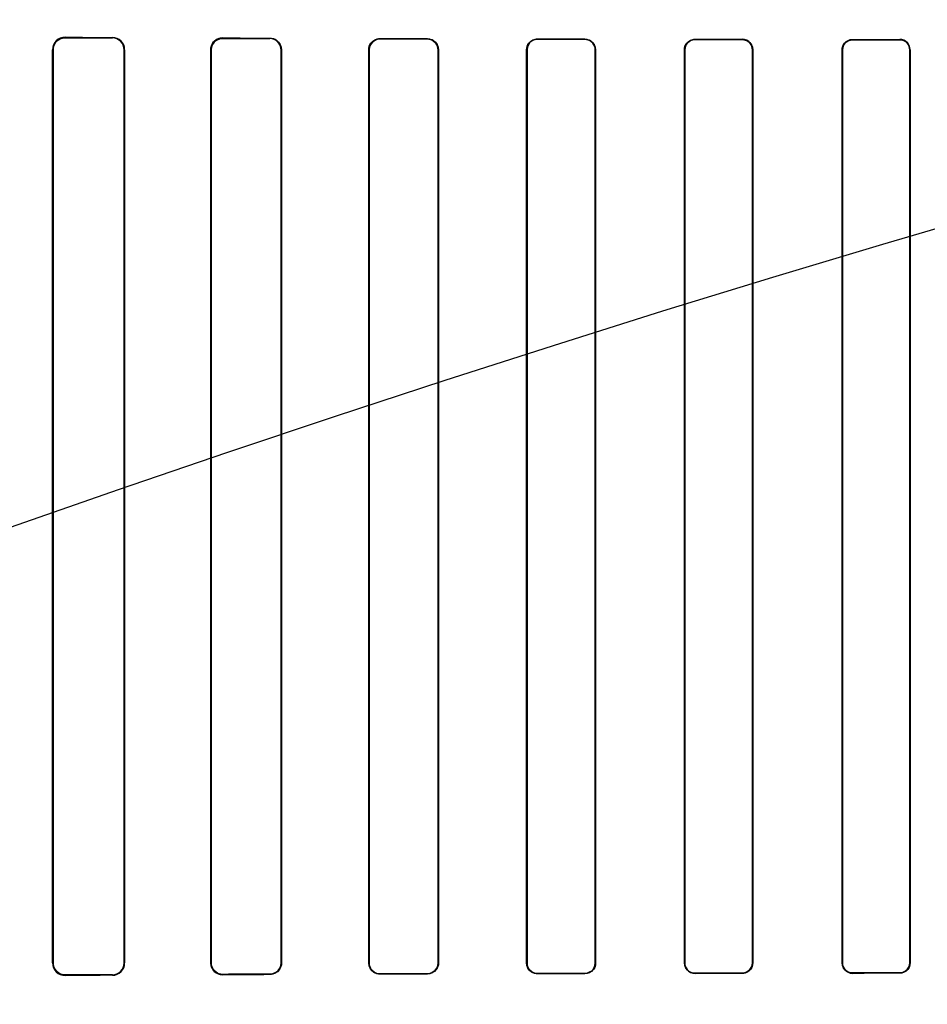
# Model space of a CAD drawing. Header units: millimetres. Extents: x 0 to 297, y 0 to 210.
# Tile 152 of 256: x 55.949 to 56.179, y 158.893 to 159.143. Entities that reach past the tile are written whole.
import ezdxf

# ---------------------------------------------------------------- set-up
doc = ezdxf.new("R2010")
doc.units = ezdxf.units.MM
doc.header["$LTSCALE"] = 16.335
doc.layers.get('0').update_dxf_attribs({"linetype": 'CONTINUOUS'})
for name, color, linetype in [('AXES_REF', 7, 'CONTINUOUS'), ('INTFCLR_1', 7, 'CONTINUOUS'), ('INTFCLR_72935', 7, 'CONTINUOUS')]:
    doc.layers.add(name, color=color, linetype=linetype)

msp = doc.modelspace()

# ---------------------------------------------------------------- linework, layer by layer
at = {"color": 7, "linetype": 'Continuous'}
for radius in [7.756662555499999, 7.756, 7.706331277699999]:
    msp.add_circle((57.52239940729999, 154.539298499), radius, dxfattribs=at)
msp.add_arc((57.52239940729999, 154.539298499), 7.68, 278.2771290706, 261.7228709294, dxfattribs=at)
at = {"layer": 'AXES_REF', "color": 9, "linetype": 'Continuous'}
for radius in [7.075609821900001, 4.7428614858]:
    msp.add_circle((57.52239940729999, 154.539298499), radius, dxfattribs=at)
at = {"layer": 'INTFCLR_1', "color": 9, "linetype": 'Continuous'}
for p, q in [((55.9601757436, 159.1384731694), (55.9601757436, 159.1383313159)), ((55.9721757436, 159.1382806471), (55.9721757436, 159.1384142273)), ((56.0001757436, 159.1382970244), (56.0001757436, 159.1381774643)), ((56.0121757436, 159.1381386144), (56.0121757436, 159.1382536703)), ((56.0401757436, 159.1381650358), (56.0401757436, 159.1380582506)), ((56.0521757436, 159.1380276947), (56.0521757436, 159.1381316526)), ((56.08017574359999, 159.138062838), (56.08017574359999, 159.137964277)), ((56.0921757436, 159.1379401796), (56.0921757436, 159.1380368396)), ((56.12017574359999, 159.1379834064), (56.12017574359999, 159.1378904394)), ((56.13217574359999, 159.137871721), (56.13217574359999, 159.1379633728)), ((56.1601757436, 159.1379227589), (56.1601757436, 159.1378336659)), ((56.17217574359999, 159.1378196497), (56.17217574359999, 159.137907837)), ((55.95711792, 159.1352871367), (55.9569728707, 159.1352871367)), ((55.97528850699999, 159.1352871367), (55.9751573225, 159.1352871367)), ((55.9972755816, 159.1352871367), (55.997154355, 159.1352871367)), ((56.0151321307, 159.1352871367), (56.0150184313, 159.1352871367)), ((56.037397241, 159.1352871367), (56.0372894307, 159.1352871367)), ((56.0550127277, 159.1352871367), (56.0549096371, 159.1352871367)), ((56.07749297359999, 159.1352871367), (56.07739373, 159.1352871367)), ((56.0949197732, 159.1352871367), (56.0948237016, 159.1352871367)), ((56.1175681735, 159.1352871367), (56.1174747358, 159.1352871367)), ((56.13484773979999, 159.1352871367), (56.1347564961, 159.1352871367)), ((56.1576260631, 159.1352871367), (56.1575366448, 159.1352871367)), ((56.17479337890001, 159.1352871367), (56.1747054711, 159.1352871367)), ((55.9569728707, 158.9032871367), (55.95711792, 158.9032871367)), ((55.9751573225, 158.9032871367), (55.97528850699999, 158.9032871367)), ((55.997154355, 158.9032871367), (55.9972755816, 158.9032871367)), ((56.0150184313, 158.9032871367), (56.0151321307, 158.9032871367)), ((56.0372894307, 158.9032871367), (56.037397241, 158.9032871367)), ((56.0549096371, 158.9032871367), (56.0550127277, 158.9032871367)), ((56.07739373, 158.9032871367), (56.07749297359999, 158.9032871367)), ((56.0948237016, 158.9032871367), (56.0949197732, 158.9032871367)), ((56.1174747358, 158.9032871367), (56.1175681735, 158.9032871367)), ((56.1347564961, 158.9032871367), (56.13484773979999, 158.9032871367)), ((56.1575366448, 158.9032871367), (56.1576260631, 158.9032871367)), ((56.1747054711, 158.9032871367), (56.17479337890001, 158.9032871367)), ((55.9601757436, 158.9002429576), (55.9601757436, 158.9001011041)), ((55.9721757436, 158.9001600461), (55.9721757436, 158.9002936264)), ((56.0001757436, 158.9003968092), (56.0001757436, 158.900277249)), ((56.0121757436, 158.9003206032), (56.0121757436, 158.900435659)), ((56.0401757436, 158.9005160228), (56.0401757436, 158.9004092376)), ((56.0521757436, 158.9004426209), (56.0521757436, 158.9005465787)), ((56.08017574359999, 158.9006099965), (56.08017574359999, 158.9005114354)), ((56.0921757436, 158.9005374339), (56.0921757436, 158.9006340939)), ((56.12017574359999, 158.900683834), (56.12017574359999, 158.900590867)), ((56.13217574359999, 158.9006109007), (56.13217574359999, 158.9007025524)), ((56.1601757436, 158.9007406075), (56.1601757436, 158.9006515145)), ((56.17217574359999, 158.9006664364), (56.17217574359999, 158.9007546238))]:
    msp.add_line(p, q, dxfattribs=at)
at = {"layer": 'INTFCLR_1', "color": 6, "linetype": 'Continuous'}
for p, q in [((55.9569728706, 158.9032871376), (55.9569728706, 159.135287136)), ((55.95711792, 158.9032871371), (55.95711792, 159.1352871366)), ((55.9751573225, 159.1352871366), (55.9751573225, 158.9032871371)), ((55.97528850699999, 159.135287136), (55.97528850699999, 158.9032871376)), ((55.997154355, 158.9032871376), (55.997154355, 159.135287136)), ((55.9972755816, 158.9032871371), (55.9972755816, 159.1352871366)), ((56.0150184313, 159.1352871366), (56.0150184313, 158.9032871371)), ((56.0151321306, 159.135287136), (56.0151321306, 158.9032871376)), ((56.0372894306, 158.9032871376), (56.0372894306, 159.135287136)), ((56.0373972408, 158.9032871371), (56.0373972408, 159.1352871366)), ((56.05490963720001, 159.1352871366), (56.05490963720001, 158.9032871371)), ((56.0550127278, 159.135287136), (56.0550127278, 158.9032871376)), ((56.0773937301, 158.9032871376), (56.0773937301, 159.135287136)), ((56.07749297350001, 158.9032871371), (56.07749297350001, 159.1352871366)), ((56.0948237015, 159.1352871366), (56.0948237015, 158.9032871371)), ((56.0949197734, 159.135287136), (56.0949197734, 158.9032871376)), ((56.1174747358, 158.9032871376), (56.1174747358, 159.135287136)), ((56.1175681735, 158.9032871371), (56.1175681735, 159.1352871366)), ((56.1347564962, 159.1352871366), (56.1347564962, 158.9032871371)), ((56.1348477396, 159.135287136), (56.1348477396, 158.9032871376)), ((56.1575366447, 158.9032871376), (56.1575366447, 159.135287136)), ((56.157626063, 158.9032871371), (56.157626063, 159.1352871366)), ((56.1747054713, 159.1352871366), (56.1747054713, 158.9032871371)), ((56.17479337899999, 159.135287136), (56.17479337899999, 158.9032871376))]:
    msp.add_line(p, q, dxfattribs=at)
at = {"layer": 'INTFCLR_1', "color": 7, "linetype": 'Continuous'}
for points in [[(55.9592010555, 159.1381756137), (55.95930108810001, 159.1382069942), (55.9594033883, 159.1382352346), (55.9595078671, 159.1382601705), (55.9596143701, 159.1382816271), (55.9597228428, 159.1382994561), (55.9598333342, 159.138313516), (55.959945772, 159.1383236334), (55.9600599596, 159.1383296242), (55.9601757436, 159.1383313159)], [(55.9601757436, 158.9002429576), (55.9600667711, 158.9002444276), (55.95995684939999, 158.9002498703), (55.9598461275, 158.9002593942), (55.9597338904, 158.9002732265), (55.95962118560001, 158.9002914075), (55.9595107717, 158.9003134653), (55.9594036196, 158.9003389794), (55.9592989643, 158.9003679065), (55.9591968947, 158.9004000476)]]:
    msp.add_lwpolyline(points, dxfattribs=at)
at = {"layer": 'INTFCLR_1', "color": 6, "linetype": 'Continuous'}
for centre, radius, start, end in [((55.96015910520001, 159.1352869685), 0.0031862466, 89.7008041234, 179.9969884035), ((55.9721612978, 159.135287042), 0.0031272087, 0.0017205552, 89.7353303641), ((55.9721637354, 159.1352870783), 0.0029935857, 0.0011167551, 89.7701664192), ((56.00016435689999, 159.1352870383), 0.0030100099, 89.78325147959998, 179.9981414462), ((56.0121669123, 159.1352871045), 0.0028515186, 0.0006459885, 89.8225513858), ((56.17217231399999, 159.1352868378), 0.0026210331, 0.0065174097, 89.92502422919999), ((55.9601590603, 158.903287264), 0.0031861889, 180.0022723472, 270.3000065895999), ((55.9721612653, 158.9032872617), 0.0031272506, 270.2652631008, 359.9977269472), ((55.9721636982, 158.9032872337), 0.0029936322, 270.2305424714, 359.9981506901)]:
    msp.add_arc(centre, radius, start, end, dxfattribs=at)
for centre, major_axis, ratio, start_param, end_param in [((56.30617574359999, 159.1392871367), (0.4172416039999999, 0), 0.0034906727, -2.5485709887, -2.4989177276), ((56.30617574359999, 159.1392871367), (0.441241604, 0), 0.0034906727, -2.4721230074, -2.4294368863), ((56.30617574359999, 159.1392871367), (0.4172416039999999, 0), 0.0034906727, -2.3940887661, -2.3526946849), ((56.30617574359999, 159.1392871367), (0.441241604, 0), 0.0034906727, -2.3371288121, -2.3000343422), ((56.30617574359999, 159.1392871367), (0.4172416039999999, 0), 0.0034906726, -2.262071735, -2.2252929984), ((56.30617574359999, 159.1392871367), (0.441241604, 0), 0.0034906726, -2.217857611, -2.1841931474), ((56.30617574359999, 159.1392871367), (0.4172416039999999, 0), 0.0034906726, -2.1431981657, -2.1093469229), ((56.30617574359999, 159.1392871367), (0.441241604, 0), 0.0034906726, -2.108530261, -2.0771538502), ((56.30617574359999, 159.1392871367), (0.4172416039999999, 0), 0.0034906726, -2.0328472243, -2.0009654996), ((56.30617574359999, 159.1392871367), (0.441241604, 0), 0.0034906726, -2.0059367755, -1.9761478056), ((56.30617574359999, 159.1392871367), (0.4172416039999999, 0), 0.0034906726, -1.9282790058, -1.8977471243), ((56.30617574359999, 159.1392871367), (0.441241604, 0), 0.0034906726, -1.9080370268, -1.8793579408), ((56.30617574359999, 158.8992871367), (0.441241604, 0), 0.0034906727, 2.4294368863, 2.4721230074), ((56.30617574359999, 158.8992871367), (0.4172416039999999, 0), 0.0034906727, 2.4989177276, 2.5485709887), ((56.30617574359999, 158.8992871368), (0.441241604, 0), 0.0034906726, 2.3000343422, 2.3371288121), ((56.30617574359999, 158.8992871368), (0.4172416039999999, 0), 0.0034906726, 2.3526946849, 2.3940887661), ((56.30617574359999, 158.8992871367), (0.441241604, 0), 0.0034906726, 2.1841931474, 2.217857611), ((56.30617574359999, 158.8992871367), (0.4172416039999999, 0), 0.0034906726, 2.2252929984, 2.262071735), ((56.30617574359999, 158.8992871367), (0.441241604, 0), 0.0034906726, 2.0771538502, 2.1085302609), ((56.30617574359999, 158.8992871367), (0.4172416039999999, 0), 0.0034906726, 2.1093469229, 2.1431981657), ((56.30617574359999, 158.8992871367), (0.441241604, 0), 0.0034906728, 1.9761478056, 2.0059367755), ((56.30617574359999, 158.8992871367), (0.4172416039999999, 0), 0.0034906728, 2.0009654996, 2.0328472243), ((56.30617574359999, 158.8992871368), (0.441241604, 0), 0.0034906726, 1.8793579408, 1.9080370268), ((56.30617574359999, 158.8992871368), (0.4172416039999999, 0), 0.0034906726, 1.8977471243, 1.9282790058)]:
    msp.add_ellipse(centre, major_axis=major_axis, ratio=ratio, start_param=start_param, end_param=end_param, dxfattribs=at)
at = {"layer": 'INTFCLR_1', "color": 7, "linetype": 'Continuous'}
for points, knots in [([(55.95711792, 159.1352871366), (55.9571177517, 159.1358165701), (55.95739347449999, 159.1368346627), (55.9585173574, 159.1380207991), (55.9595950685, 159.1383215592), (55.9601757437, 159.1383313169)], [0, 0, 0, 0, 0.335149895, 0.6323603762, 1, 1, 1, 1]), ([(55.9601757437, 158.9002429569), (55.9596029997, 158.9002508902), (55.95852742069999, 158.9005484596), (55.9573973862, 158.9017295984), (55.9571152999, 158.9027561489), (55.95711792, 158.9032871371)], [0, 0, 0, 0, 0.3625792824, 0.6638826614, 1, 1, 1, 1]), ([(55.9591968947, 158.9004000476), (55.9586861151, 158.9005708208), (55.9575919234, 158.9012911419), (55.9571179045, 158.9025808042), (55.95711792, 158.9032871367)], [0, 0, 0, 0, 0.4326208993, 1, 1, 1, 1])]:
    msp.add_open_spline(points, degree=3, knots=knots, dxfattribs=at)
at = {"layer": 'INTFCLR_1', "color": 6, "linetype": 'Continuous'}
for points, knots in [([(55.9972755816, 159.1352871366), (55.9972755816, 159.1358650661), (55.9977170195, 159.1373730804), (55.9992816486, 159.1381804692), (56.0001757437, 159.138177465)], [0, 0, 0, 0, 0.392607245, 1, 1, 1, 1]), ([(56.0121757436, 159.1382536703), (56.0127694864, 159.1382516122), (56.014308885, 159.1377927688), (56.0151321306, 159.136198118), (56.0151321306, 159.135287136)], [0, 0, 0, 0, 0.3945870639, 1, 1, 1, 1]), ([(56.0372894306, 159.135287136), (56.0372894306, 159.1358814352), (56.03774999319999, 159.1373857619), (56.0393037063, 159.1381675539), (56.0401757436, 159.138165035)], [0, 0, 0, 0, 0.4052942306, 1, 1, 1, 1]), ([(56.0373972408, 159.1352871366), (56.0373972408, 159.1358684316), (56.0378500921, 159.1373186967), (56.0393447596, 159.1380604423), (56.0401757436, 159.1380582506)], [0, 0, 0, 0, 0.4115998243, 1, 1, 1, 1]), ([(56.0521757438, 159.1381316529), (56.0527143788, 159.1381302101), (56.0541849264, 159.1377226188), (56.0550127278, 159.1361896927), (56.0550127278, 159.135287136)], [0, 0, 0, 0, 0.3737436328, 1, 1, 1, 1]), ([(56.0521757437, 159.1380276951), (56.0526882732, 159.1380264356), (56.0541038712, 159.137640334), (56.05490963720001, 159.1361627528), (56.05490963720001, 159.1352871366)], [0, 0, 0, 0, 0.3692194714, 1, 1, 1, 1]), ([(56.0773937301, 159.135287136), (56.0773937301, 159.1358805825), (56.0778589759, 159.1373353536), (56.0793542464, 159.1380646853), (56.08017574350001, 159.1380628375)], [0, 0, 0, 0, 0.4194129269, 1, 1, 1, 1]), ([(56.07749297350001, 159.1352871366), (56.07749297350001, 159.1358641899), (56.077946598, 159.1372681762), (56.0793879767, 159.1379659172), (56.08017574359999, 159.1379642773)], [0, 0, 0, 0, 0.4228048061, 1, 1, 1, 1]), ([(56.0921757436, 159.138036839), (56.0926796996, 159.138035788), (56.0940980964, 159.1376589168), (56.0949197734, 159.1361753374), (56.0949197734, 159.135287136)], [0, 0, 0, 0, 0.361996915, 1, 1, 1, 1]), ([(56.0921757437, 159.1379401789), (56.092717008, 159.1379391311), (56.0940979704, 159.1375203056), (56.0948237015, 159.1360935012), (56.0948237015, 159.1352871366)], [0, 0, 0, 0, 0.4016424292, 1, 1, 1, 1]), ([(56.1174747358, 159.135287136), (56.1174747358, 159.1358773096), (56.1179410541, 159.1372929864), (56.1193911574, 159.1379847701), (56.1201757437, 159.1379834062)], [0, 0, 0, 0, 0.4292917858, 1, 1, 1, 1]), ([(56.1175681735, 159.1352871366), (56.1175681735, 159.1358598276), (56.11802144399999, 159.1372272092), (56.11942102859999, 159.1378916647), (56.1201757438, 159.13789044)], [0, 0, 0, 0, 0.4314357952, 1, 1, 1, 1]), ([(56.1321757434, 159.1378717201), (56.1326927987, 159.1378709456), (56.1340363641, 159.137473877), (56.1347564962, 159.136082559), (56.1347564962, 159.1352871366)], [0, 0, 0, 0, 0.3939538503, 1, 1, 1, 1]), ([(56.13217574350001, 159.1379633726), (56.1326555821, 159.1379626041), (56.1340341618, 159.1376067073), (56.1348477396, 159.1361616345), (56.1348477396, 159.135287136)], [0, 0, 0, 0, 0.3542980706, 1, 1, 1, 1]), ([(56.1575366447, 159.135287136), (56.1575366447, 159.1358741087), (56.1580031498, 159.1372597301), (56.1594187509, 159.1379237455), (56.16017574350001, 159.1379227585)], [0, 0, 0, 0, 0.4367466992, 1, 1, 1, 1]), ([(56.157626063, 159.1352871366), (56.157626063, 159.135855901), (56.15807853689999, 159.137194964), (56.1594459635, 159.1378345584), (56.16017574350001, 159.1378336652)], [0, 0, 0, 0, 0.4380012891, 1, 1, 1, 1]), ([(56.17217574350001, 159.1378196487), (56.17267526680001, 159.137819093), (56.1739906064, 159.1374376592), (56.1747054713, 159.1360734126), (56.1747054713, 159.1352871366)], [0, 0, 0, 0, 0.3884926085, 1, 1, 1, 1]), ([(56.0001757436, 158.9002772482), (55.9995596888, 158.9002749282), (55.9979846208, 158.9007444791), (55.997154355, 158.9023690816), (55.997154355, 158.9032871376)], [0, 0, 0, 0, 0.4015729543, 1, 1, 1, 1]), ([(56.0001757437, 158.9003968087), (55.9995960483, 158.9003948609), (55.998086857, 158.9008342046), (55.9972755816, 158.9023948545), (55.9972755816, 158.9032871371)], [0, 0, 0, 0, 0.3938220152, 1, 1, 1, 1]), ([(56.0151321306, 158.9032871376), (56.0151321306, 158.9026951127), (56.0146815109, 158.9011538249), (56.01308849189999, 158.9003237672), (56.0121757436, 158.9003206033)], [0, 0, 0, 0, 0.3934298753, 1, 1, 1, 1]), ([(56.0150184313, 158.9032871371), (56.0150184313, 158.9027047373), (56.0145699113, 158.9012209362), (56.0130407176, 158.9004383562), (56.0121757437, 158.9004356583)], [0, 0, 0, 0, 0.4023826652, 1, 1, 1, 1]), ([(56.0401757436, 158.9004092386), (56.03962047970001, 158.9004076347), (56.0381231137, 158.9008229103), (56.0372894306, 158.9023787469), (56.0372894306, 158.9032871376)], [0, 0, 0, 0, 0.3793690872, 1, 1, 1, 1]), ([(56.0401757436, 158.9005160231), (56.039649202, 158.9005146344), (56.0382096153, 158.9009067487), (56.0373972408, 158.9024052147), (56.0373972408, 158.9032871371)], [0, 0, 0, 0, 0.3738418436, 1, 1, 1, 1]), ([(56.0550127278, 158.9032871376), (56.0550127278, 158.9026904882), (56.0545489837, 158.9012065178), (56.0530242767, 158.9004448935), (56.0521757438, 158.9004426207)], [0, 0, 0, 0, 0.4128532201, 1, 1, 1, 1]), ([(56.05490963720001, 158.9032871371), (56.05490963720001, 158.9027062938), (56.0544565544, 158.9012750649), (56.0529877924, 158.9005485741), (56.0521757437, 158.9005465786)], [0, 0, 0, 0, 0.417004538, 1, 1, 1, 1]), ([(56.08017574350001, 158.9005114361), (56.0796600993, 158.9005102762), (56.0782213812, 158.9008919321), (56.0773937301, 158.902393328), (56.0773937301, 158.9032871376)], [0, 0, 0, 0, 0.3658474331, 1, 1, 1, 1]), ([(56.08017574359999, 158.9006099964), (56.07968305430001, 158.9006089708), (56.0782967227, 158.9009727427), (56.07749297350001, 158.9024209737), (56.07749297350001, 158.9032871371)], [0, 0, 0, 0, 0.3625779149, 1, 1, 1, 1]), ([(56.0949197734, 158.9032871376), (56.0949197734, 158.9026939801), (56.0944542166, 158.9012554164), (56.092980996, 158.900539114), (56.0921757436, 158.9005374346)], [0, 0, 0, 0, 0.4241651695, 1, 1, 1, 1]), ([(56.0948237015, 158.9032871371), (56.0948237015, 158.9027110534), (56.0943705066, 158.9013221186), (56.0929492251, 158.9006355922), (56.0921757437, 158.9006340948)], [0, 0, 0, 0, 0.4268657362, 1, 1, 1, 1]), ([(56.1201757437, 158.9005908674), (56.11968772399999, 158.9005900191), (56.1182938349, 158.9009488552), (56.1174747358, 158.902407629), (56.1174747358, 158.9032871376)], [0, 0, 0, 0, 0.3568629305, 1, 1, 1, 1]), ([(56.1201757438, 158.9006838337), (56.1196504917, 158.9006829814), (56.11829244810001, 158.9010837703), (56.1175681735, 158.9024876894), (56.1175681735, 158.9032871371)], [0, 0, 0, 0, 0.3965068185, 1, 1, 1, 1]), ([(56.1347564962, 158.9032871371), (56.1347564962, 158.9027154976), (56.1343038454, 158.9013598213), (56.1329196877, 158.9007036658), (56.1321757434, 158.9007025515)], [0, 0, 0, 0, 0.434513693, 1, 1, 1, 1]), ([(56.1348477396, 158.9032871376), (56.1348477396, 158.9026975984), (56.1343815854, 158.9012944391), (56.13294824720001, 158.9006121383), (56.13217574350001, 158.900610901)], [0, 0, 0, 0, 0.4328342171, 1, 1, 1, 1]), ([(56.16017574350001, 158.9006515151), (56.1597076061, 158.9006509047), (56.1583476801, 158.9009935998), (56.1575366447, 158.9024197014), (56.1575366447, 158.9032871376)], [0, 0, 0, 0, 0.3505143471, 1, 1, 1, 1]), ([(56.16017574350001, 158.9007406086), (56.1596703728, 158.90073999), (56.15834433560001, 158.9011239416), (56.157626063, 158.9024976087), (56.157626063, 158.9032871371)], [0, 0, 0, 0, 0.3902782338, 1, 1, 1, 1]), ([(56.17479337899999, 158.9032871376), (56.17479337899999, 158.9027008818), (56.1743272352, 158.9013246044), (56.1729239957, 158.9006673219), (56.1721757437, 158.9006664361)], [0, 0, 0, 0, 0.4393047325, 1, 1, 1, 1]), ([(56.1747054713, 158.9032871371), (56.1747054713, 158.9027120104), (56.17424591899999, 158.9013800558), (56.1728906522, 158.9007554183), (56.17217574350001, 158.9007546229)], [0, 0, 0, 0, 0.4458222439, 1, 1, 1, 1])]:
    msp.add_open_spline(points, degree=3, knots=knots, dxfattribs=at)
at = {"layer": 'INTFCLR_72935', "color": 9, "linetype": 'Continuous'}
for p, q in [((55.9601757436, 159.1383313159), (55.9601757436, 159.1384731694)), ((55.9721757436, 159.1384142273), (55.9721757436, 159.1382806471)), ((56.0001757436, 159.1381774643), (56.0001757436, 159.1382970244)), ((56.0121757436, 159.1382536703), (56.0121757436, 159.1381386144)), ((56.0401757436, 159.1380582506), (56.0401757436, 159.1381650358)), ((56.0521757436, 159.1381316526), (56.0521757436, 159.1380276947)), ((56.08017574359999, 159.137964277), (56.08017574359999, 159.138062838)), ((56.0921757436, 159.1380368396), (56.0921757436, 159.1379401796)), ((56.12017574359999, 159.1378904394), (56.12017574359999, 159.1379834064)), ((56.13217574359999, 159.1379633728), (56.13217574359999, 159.137871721)), ((56.1601757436, 159.1378336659), (56.1601757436, 159.1379227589)), ((56.17217574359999, 159.137907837), (56.17217574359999, 159.1378196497)), ((55.9569728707, 159.1352871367), (55.95711792, 159.1352871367)), ((55.9751573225, 159.1352871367), (55.97528850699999, 159.1352871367)), ((55.997154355, 159.1352871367), (55.9972755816, 159.1352871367)), ((56.0150184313, 159.1352871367), (56.0151321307, 159.1352871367)), ((56.0372894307, 159.1352871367), (56.037397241, 159.1352871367)), ((56.0549096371, 159.1352871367), (56.0550127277, 159.1352871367)), ((56.07739373, 159.1352871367), (56.07749297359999, 159.1352871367)), ((56.0948237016, 159.1352871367), (56.0949197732, 159.1352871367)), ((56.1174747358, 159.1352871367), (56.1175681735, 159.1352871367)), ((56.1347564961, 159.1352871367), (56.13484773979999, 159.1352871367)), ((56.1575366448, 159.1352871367), (56.1576260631, 159.1352871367)), ((56.1747054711, 159.1352871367), (56.17479337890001, 159.1352871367)), ((55.95711792, 158.9032871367), (55.9569728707, 158.9032871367)), ((55.97528850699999, 158.9032871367), (55.9751573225, 158.9032871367)), ((55.9972755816, 158.9032871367), (55.997154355, 158.9032871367)), ((56.0151321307, 158.9032871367), (56.0150184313, 158.9032871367)), ((56.037397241, 158.9032871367), (56.0372894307, 158.9032871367)), ((56.0550127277, 158.9032871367), (56.0549096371, 158.9032871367)), ((56.07749297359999, 158.9032871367), (56.07739373, 158.9032871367)), ((56.0949197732, 158.9032871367), (56.0948237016, 158.9032871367)), ((56.1175681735, 158.9032871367), (56.1174747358, 158.9032871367)), ((56.13484773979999, 158.9032871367), (56.1347564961, 158.9032871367)), ((56.1576260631, 158.9032871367), (56.1575366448, 158.9032871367)), ((56.17479337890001, 158.9032871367), (56.1747054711, 158.9032871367)), ((55.9601757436, 158.9001011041), (55.9601757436, 158.9002429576)), ((55.9721757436, 158.9002936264), (55.9721757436, 158.9001600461)), ((56.0001757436, 158.900277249), (56.0001757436, 158.9003968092)), ((56.0121757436, 158.900435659), (56.0121757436, 158.9003206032)), ((56.0401757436, 158.9004092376), (56.0401757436, 158.9005160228)), ((56.0521757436, 158.9005465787), (56.0521757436, 158.9004426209)), ((56.08017574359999, 158.9005114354), (56.08017574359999, 158.9006099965)), ((56.0921757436, 158.9006340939), (56.0921757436, 158.9005374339)), ((56.12017574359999, 158.900590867), (56.12017574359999, 158.900683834)), ((56.13217574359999, 158.9007025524), (56.13217574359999, 158.9006109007)), ((56.1601757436, 158.9006515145), (56.1601757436, 158.9007406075)), ((56.17217574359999, 158.9007546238), (56.17217574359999, 158.9006664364))]:
    msp.add_line(p, q, dxfattribs=at)
at = {"layer": 'INTFCLR_72935', "color": 6, "linetype": 'Continuous'}
for p, q in [((55.9569728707, 159.135287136), (55.9569728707, 158.9032871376)), ((55.9571179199, 159.1352871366), (55.9571179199, 158.9032871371)), ((55.9751573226, 158.9032871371), (55.9751573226, 159.1352871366)), ((55.97528850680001, 158.9032871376), (55.97528850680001, 159.135287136)), ((55.9971543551, 159.135287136), (55.9971543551, 158.9032871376)), ((55.9972755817, 159.1352871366), (55.9972755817, 158.9032871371)), ((56.0150184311, 158.9032871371), (56.0150184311, 159.1352871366)), ((56.0151321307, 158.9032871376), (56.0151321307, 159.135287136)), ((56.0372894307, 159.135287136), (56.0372894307, 158.9032871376)), ((56.037397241, 159.1352871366), (56.037397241, 158.9032871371)), ((56.054909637, 158.9032871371), (56.054909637, 159.1352871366)), ((56.0550127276, 158.9032871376), (56.0550127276, 159.135287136)), ((56.0773937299, 159.135287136), (56.0773937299, 158.9032871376)), ((56.07749297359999, 159.1352871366), (56.07749297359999, 158.9032871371)), ((56.0948237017, 158.9032871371), (56.0948237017, 159.1352871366)), ((56.0949197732, 158.9032871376), (56.0949197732, 159.135287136)), ((56.11747473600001, 159.135287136), (56.11747473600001, 158.9032871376)), ((56.1175681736, 159.1352871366), (56.1175681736, 158.9032871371)), ((56.134756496, 158.9032871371), (56.134756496, 159.1352871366)), ((56.13484773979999, 158.9032871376), (56.13484773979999, 159.135287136)), ((56.1575366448, 159.135287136), (56.1575366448, 158.9032871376)), ((56.1576260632, 159.1352871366), (56.1576260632, 158.9032871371)), ((56.174705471, 158.9032871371), (56.174705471, 159.1352871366)), ((56.1747933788, 158.9032871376), (56.1747933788, 159.135287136))]:
    msp.add_line(p, q, dxfattribs=at)
at = {"layer": 'INTFCLR_72935', "color": 7, "linetype": 'Continuous'}
for points in [[(55.9601757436, 159.1383313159), (55.9600667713, 159.1383298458), (55.9599568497, 159.1383244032), (55.9598461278, 159.1383148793), (55.9597338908, 159.138301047), (55.95962118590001, 159.138282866), (55.95951077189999, 159.1382608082), (55.95940361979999, 159.1382352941), (55.9592989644, 159.1382063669), (55.9591968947, 159.1381742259)], [(55.99917935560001, 159.1381313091), (55.9992818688, 159.1381647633), (55.9993866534, 159.1381948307), (55.999493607, 159.1382213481), (55.9996025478, 159.1382441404), (55.9997134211, 159.1382630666), (55.9998263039, 159.1382779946), (55.9999411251, 159.1382887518), (56.00005766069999, 159.1382951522), (56.0001757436, 159.1382970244)], [(55.9592010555, 158.9003986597), (55.95930108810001, 158.9003672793), (55.9594033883, 158.9003390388), (55.9595078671, 158.900314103), (55.9596143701, 158.9002926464), (55.9597228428, 158.9002748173), (55.9598333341, 158.9002607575), (55.959945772, 158.9002506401), (55.9600599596, 158.9002446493), (55.9601757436, 158.9002429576)]]:
    msp.add_lwpolyline(points, dxfattribs=at)
at = {"layer": 'INTFCLR_72935', "color": 6, "linetype": 'Continuous'}
for centre, radius, start, end in [((55.96015906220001, 159.1352870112), 0.0031861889, 89.7000249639, 179.9977560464), ((55.97216117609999, 159.1352869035), 0.0031273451, 0.0042582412, 89.7331098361), ((55.9721636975, 159.1352870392), 0.002993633, 0.0018649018, 89.7694478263), ((55.960159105, 158.903287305), 0.0031862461, 180.0030099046, 270.2992009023), ((55.9721637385, 158.9032871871), 0.0029935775, 270.2297706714, 359.9990424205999), ((55.9721611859, 158.9032873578), 0.0031273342, 270.2667111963, 359.9959667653), ((56.00016435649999, 158.9032872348), 0.0030100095, 180.0018492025, 270.2167524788)]:
    msp.add_arc(centre, radius, start, end, dxfattribs=at)
for centre, major_axis, ratio, start_param, end_param in [((56.30617574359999, 159.1392871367), (0.4172416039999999, 0), 0.0034906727, -2.5485709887, -2.4989177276), ((56.30617574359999, 159.1392871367), (0.441241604, 0), 0.0034906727, -2.4721230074, -2.4294368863), ((56.30617574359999, 159.1392871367), (0.4172416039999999, 0), 0.0034906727, -2.3940887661, -2.3526946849), ((56.30617574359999, 159.1392871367), (0.441241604, 0), 0.0034906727, -2.3371288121, -2.3000343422), ((56.30617574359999, 159.1392871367), (0.4172416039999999, 0), 0.0034906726, -2.262071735, -2.2252929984), ((56.30617574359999, 159.1392871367), (0.441241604, 0), 0.0034906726, -2.217857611, -2.1841931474), ((56.30617574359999, 159.1392871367), (0.4172416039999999, 0), 0.0034906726, -2.1431981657, -2.1093469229), ((56.30617574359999, 159.1392871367), (0.441241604, 0), 0.0034906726, -2.108530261, -2.0771538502), ((56.30617574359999, 159.1392871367), (0.4172416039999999, 0), 0.0034906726, -2.0328472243, -2.0009654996), ((56.30617574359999, 159.1392871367), (0.441241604, 0), 0.0034906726, -2.0059367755, -1.9761478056), ((56.30617574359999, 159.1392871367), (0.4172416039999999, 0), 0.0034906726, -1.9282790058, -1.8977471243), ((56.30617574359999, 159.1392871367), (0.441241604, 0), 0.0034906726, -1.9080370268, -1.8793579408), ((56.30617574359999, 158.8992871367), (0.441241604, 0), 0.0034906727, 2.4294368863, 2.4721230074), ((56.30617574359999, 158.8992871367), (0.4172416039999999, 0), 0.0034906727, 2.4989177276, 2.5485709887), ((56.30617574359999, 158.8992871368), (0.441241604, 0), 0.0034906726, 2.3000343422, 2.3371288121), ((56.30617574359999, 158.8992871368), (0.4172416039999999, 0), 0.0034906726, 2.3526946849, 2.3940887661), ((56.30617574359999, 158.8992871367), (0.441241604, 0), 0.0034906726, 2.1841931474, 2.217857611), ((56.30617574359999, 158.8992871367), (0.4172416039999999, 0), 0.0034906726, 2.2252929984, 2.262071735), ((56.30617574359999, 158.8992871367), (0.441241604, 0), 0.0034906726, 2.0771538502, 2.1085302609), ((56.30617574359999, 158.8992871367), (0.4172416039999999, 0), 0.0034906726, 2.1093469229, 2.1431981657), ((56.30617574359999, 158.8992871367), (0.441241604, 0), 0.0034906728, 1.9761478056, 2.0059367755), ((56.30617574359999, 158.8992871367), (0.4172416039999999, 0), 0.0034906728, 2.0009654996, 2.0328472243), ((56.30617574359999, 158.8992871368), (0.441241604, 0), 0.0034906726, 1.8793579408, 1.9080370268), ((56.30617574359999, 158.8992871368), (0.4172416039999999, 0), 0.0034906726, 1.8977471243, 1.9282790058)]:
    msp.add_ellipse(centre, major_axis=major_axis, ratio=ratio, start_param=start_param, end_param=end_param, dxfattribs=at)
at = {"layer": 'INTFCLR_72935', "color": 7, "linetype": 'Continuous'}
for points, knots in [([(55.9601757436, 159.1383313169), (55.9596029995, 159.1383233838), (55.9585274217, 159.1380258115), (55.9573973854, 159.1368446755), (55.95711529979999, 159.1358181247), (55.9571179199, 159.1352871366)], [0, 0, 0, 0, 0.3625793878, 0.6638826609, 1, 1, 1, 1]), ([(56.0001757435, 159.1382970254), (55.99955969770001, 159.1382929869), (55.9979867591, 159.1378345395), (55.9971479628, 159.1362051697), (55.9971543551, 159.135287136)], [0, 0, 0, 0, 0.4015729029, 1, 1, 1, 1]), ([(55.997154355, 159.1352871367), (55.9971543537, 159.1358269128), (55.99749015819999, 159.1370696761), (55.9985356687, 159.1379084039), (55.99917935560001, 159.1381313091)], [0, 0, 0, 0, 0.4420893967, 1, 1, 1, 1]), ([(55.9571179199, 158.9032871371), (55.95711775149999, 158.9027577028), (55.9573934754, 158.9017396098), (55.9585173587, 158.9005534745), (55.9595950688, 158.9002527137), (55.9601757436, 158.9002429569)], [0, 0, 0, 0, 0.3351504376, 0.6323606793, 1, 1, 1, 1]), ([(55.95711792, 158.9032871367), (55.9571179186, 158.9027363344), (55.95746399, 158.9014669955), (55.9585408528, 158.900618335), (55.9592010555, 158.9003986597)], [0, 0, 0, 0, 0.4418461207, 1, 1, 1, 1])]:
    msp.add_open_spline(points, degree=3, knots=knots, dxfattribs=at)
at = {"layer": 'INTFCLR_72935', "color": 6, "linetype": 'Continuous'}
for points, knots in [([(56.0001757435, 159.138177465), (55.9995888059, 159.1381794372), (55.9980776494, 159.1377332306), (55.9972755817, 159.136172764), (55.9972755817, 159.1352871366)], [0, 0, 0, 0, 0.3985831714, 1, 1, 1, 1]), ([(56.0121757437, 159.1382536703), (56.0127790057, 159.1382515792), (56.0143207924, 159.1377835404), (56.0151321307, 159.1361893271), (56.0151321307, 159.135287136)], [0, 0, 0, 0, 0.400719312, 1, 1, 1, 1]), ([(56.0150184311, 159.1352871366), (56.0150184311, 159.1358664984), (56.01457398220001, 159.1373501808), (56.0130436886, 159.1381359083), (56.0121757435, 159.1381386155)], [0, 0, 0, 0, 0.4003021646, 1, 1, 1, 1]), ([(56.0372894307, 159.135287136), (56.0372894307, 159.1358808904), (56.03774854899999, 159.1373856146), (56.0393030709, 159.1381675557), (56.0401757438, 159.138165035)], [0, 0, 0, 0, 0.4048976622, 1, 1, 1, 1]), ([(56.0401757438, 159.1380582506), (56.0396351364, 159.1380596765), (56.0381922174, 159.1376536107), (56.037397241, 159.1361561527), (56.037397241, 159.1352871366)], [0, 0, 0, 0, 0.383512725, 1, 1, 1, 1]), ([(56.0521757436, 159.1381316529), (56.0527282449, 159.138130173), (56.0542019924, 159.1377088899), (56.0550127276, 159.1361769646), (56.0550127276, 159.135287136)], [0, 0, 0, 0, 0.3830625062, 1, 1, 1, 1]), ([(56.054909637, 159.1352871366), (56.054909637, 159.1358682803), (56.0544569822, 159.1373000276), (56.0529876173, 159.1380257), (56.0521757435, 159.1380276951)], [0, 0, 0, 0, 0.4171825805, 1, 1, 1, 1]), ([(56.0773937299, 159.135287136), (56.0773937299, 159.1358849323), (56.0778629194, 159.1373410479), (56.0793582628, 159.1380646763), (56.0801757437, 159.1380628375)], [0, 0, 0, 0, 0.4223875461, 1, 1, 1, 1]), ([(56.0801757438, 159.1379642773), (56.07968305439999, 159.1379653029), (56.0782967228, 159.1376015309), (56.07749297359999, 159.1361532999), (56.07749297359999, 159.1352871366)], [0, 0, 0, 0, 0.362577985, 1, 1, 1, 1]), ([(56.0921757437, 159.138036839), (56.09269217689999, 159.1380357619), (56.0941136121, 159.1376469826), (56.0949197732, 159.1361640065), (56.0949197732, 159.135287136)], [0, 0, 0, 0, 0.3706542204, 1, 1, 1, 1]), ([(56.0948237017, 159.1352871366), (56.0948237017, 159.1358667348), (56.09436731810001, 159.137256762), (56.0929459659, 159.1379386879), (56.0921757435, 159.1379401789)], [0, 0, 0, 0, 0.4293885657, 1, 1, 1, 1]), ([(56.11747473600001, 159.135287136), (56.11747473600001, 159.1358841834), (56.1179479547, 159.137301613), (56.1193976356, 159.1379847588), (56.12017574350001, 159.1379834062)], [0, 0, 0, 0, 0.4341669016, 1, 1, 1, 1]), ([(56.12017574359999, 159.13789044), (56.1196395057, 159.1378913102), (56.1182788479, 159.1374794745), (56.1175681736, 159.1360763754), (56.1175681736, 159.1352871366)], [0, 0, 0, 0, 0.4045625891, 1, 1, 1, 1]), ([(56.13484773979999, 159.135287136), (56.13484773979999, 159.1358766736), (56.1343815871, 159.1372798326), (56.1329482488, 159.1379621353), (56.13217574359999, 159.1379633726)], [0, 0, 0, 0, 0.4328331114, 1, 1, 1, 1]), ([(56.134756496, 159.1352871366), (56.134756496, 159.1358641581), (56.1342984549, 159.1372212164), (56.1329146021, 159.1378706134), (56.13217574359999, 159.1378717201)], [0, 0, 0, 0, 0.4385058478, 1, 1, 1, 1]), ([(56.1575366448, 159.135287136), (56.1575366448, 159.1358828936), (56.158012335, 159.1372705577), (56.1594271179, 159.1379237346), (56.1601757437, 159.1379227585)], [0, 0, 0, 0, 0.4431454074, 1, 1, 1, 1]), ([(56.1601757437, 159.1378336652), (56.15966050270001, 159.1378342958), (56.1583320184, 159.1374406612), (56.1576260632, 159.1360675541), (56.1576260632, 159.1352871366)], [0, 0, 0, 0, 0.3976674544, 1, 1, 1, 1]), ([(56.1747933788, 159.135287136), (56.1747933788, 159.1358733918), (56.1743272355, 159.1372496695), (56.1729239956, 159.1379069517), (56.17217574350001, 159.1379078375)], [0, 0, 0, 0, 0.4393046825, 1, 1, 1, 1]), ([(56.174705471, 159.1352871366), (56.174705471, 159.1358622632), (56.1742459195, 159.1371942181), (56.1728906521, 159.1378188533), (56.1721757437, 159.1378196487)], [0, 0, 0, 0, 0.4458223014, 1, 1, 1, 1]), ([(55.9972755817, 158.9032871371), (55.9972755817, 158.9027093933), (55.9977175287, 158.9012018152), (55.99928157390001, 158.9003938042), (56.0001757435, 158.9003968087)], [0, 0, 0, 0, 0.3925107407, 1, 1, 1, 1]), ([(56.0151321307, 158.9032871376), (56.0151321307, 158.9026979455), (56.0146837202, 158.9011576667), (56.0130910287, 158.900323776), (56.0121757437, 158.9003206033)], [0, 0, 0, 0, 0.391624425, 1, 1, 1, 1]), ([(56.0121757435, 158.9004356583), (56.0127442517, 158.9004374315), (56.01422423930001, 158.9008752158), (56.0150184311, 158.9024090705), (56.0150184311, 158.9032871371)], [0, 0, 0, 0, 0.3930041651, 1, 1, 1, 1]), ([(56.0401757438, 158.9004092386), (56.0396081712, 158.9004075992), (56.0381079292, 158.9008352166), (56.0372894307, 158.9023900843), (56.0372894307, 158.9032871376)], [0, 0, 0, 0, 0.3875214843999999, 1, 1, 1, 1]), ([(56.037397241, 158.9032871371), (56.037397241, 158.9027055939), (56.0378495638, 158.9012548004), (56.0393448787, 158.9005138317), (56.0401757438, 158.9005160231)], [0, 0, 0, 0, 0.4117378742, 1, 1, 1, 1]), ([(56.0521757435, 158.9005465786), (56.0527018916, 158.9005478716), (56.05412068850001, 158.9009472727), (56.054909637, 158.9024239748), (56.054909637, 158.9032871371)], [0, 0, 0, 0, 0.3787123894, 1, 1, 1, 1]), ([(56.0550127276, 158.9032871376), (56.0550127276, 158.9026922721), (56.0545516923, 158.9012081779), (56.0530260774, 158.9004448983), (56.0521757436, 158.9004426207)], [0, 0, 0, 0, 0.4116139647, 1, 1, 1, 1]), ([(56.0801757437, 158.9005114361), (56.07964498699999, 158.9005102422), (56.0782026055, 158.9009066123), (56.0773937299, 158.9024071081), (56.0773937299, 158.9032871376)], [0, 0, 0, 0, 0.3762139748, 1, 1, 1, 1]), ([(56.07749297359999, 158.9032871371), (56.07749297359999, 158.9027047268), (56.0779517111, 158.9012992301), (56.0793929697, 158.900608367), (56.0801757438, 158.9006099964)], [0, 0, 0, 0, 0.4266160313, 1, 1, 1, 1]), ([(56.0949197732, 158.9032871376), (56.0949197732, 158.9026914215), (56.0944521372, 158.9012519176), (56.0929786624, 158.9005391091), (56.0921757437, 158.9005374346)], [0, 0, 0, 0, 0.4259263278, 1, 1, 1, 1]), ([(56.0921757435, 158.9006340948), (56.0927273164, 158.9006351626), (56.0941106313, 158.9010644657), (56.0948237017, 158.9024903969), (56.0948237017, 158.9032871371)], [0, 0, 0, 0, 0.4090841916, 1, 1, 1, 1]), ([(56.11747473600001, 158.9032871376), (56.11747473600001, 158.902696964), (56.1179410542, 158.9012812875), (56.11939115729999, 158.9005895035), (56.12017574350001, 158.9005908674)], [0, 0, 0, 0, 0.4292917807, 1, 1, 1, 1]), ([(56.1175681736, 158.9032871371), (56.1175681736, 158.9027073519), (56.1180286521, 158.9013382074), (56.1194277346, 158.9006826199), (56.12017574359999, 158.9006838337)], [0, 0, 0, 0, 0.4366525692, 1, 1, 1, 1]), ([(56.13484773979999, 158.9032871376), (56.13484773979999, 158.9026925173), (56.1343765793, 158.9012880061), (56.1329434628, 158.9006121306), (56.13217574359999, 158.900610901)], [0, 0, 0, 0, 0.4364697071, 1, 1, 1, 1]), ([(56.13217574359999, 158.9007025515), (56.1327020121, 158.9007033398), (56.1340478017, 158.9011095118), (56.134756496, 158.9025002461), (56.134756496, 158.9032871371)], [0, 0, 0, 0, 0.400765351, 1, 1, 1, 1]), ([(56.1575366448, 158.9032871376), (56.1575366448, 158.9027001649), (56.1580031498, 158.9013145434), (56.1594187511, 158.9006505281), (56.1601757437, 158.9006515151)], [0, 0, 0, 0, 0.4367467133, 1, 1, 1, 1]), ([(56.1576260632, 158.9032871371), (56.1576260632, 158.9027108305), (56.1580864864, 158.9013700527), (56.1594531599, 158.9007397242), (56.1601757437, 158.9007406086)], [0, 0, 0, 0, 0.4436912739, 1, 1, 1, 1]), ([(56.1747933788, 158.9032871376), (56.1747933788, 158.9026935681), (56.1743195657, 158.9013156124), (56.1729170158, 158.9006673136), (56.17217574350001, 158.9006664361)], [0, 0, 0, 0, 0.4446738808, 1, 1, 1, 1]), ([(56.1721757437, 158.9007546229), (56.17268191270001, 158.900755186), (56.1739989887, 158.9011429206), (56.174705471, 158.9025069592), (56.174705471, 158.9032871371)], [0, 0, 0, 0, 0.3934935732, 1, 1, 1, 1])]:
    msp.add_open_spline(points, degree=3, knots=knots, dxfattribs=at)

doc.saveas('drawing.dxf')
